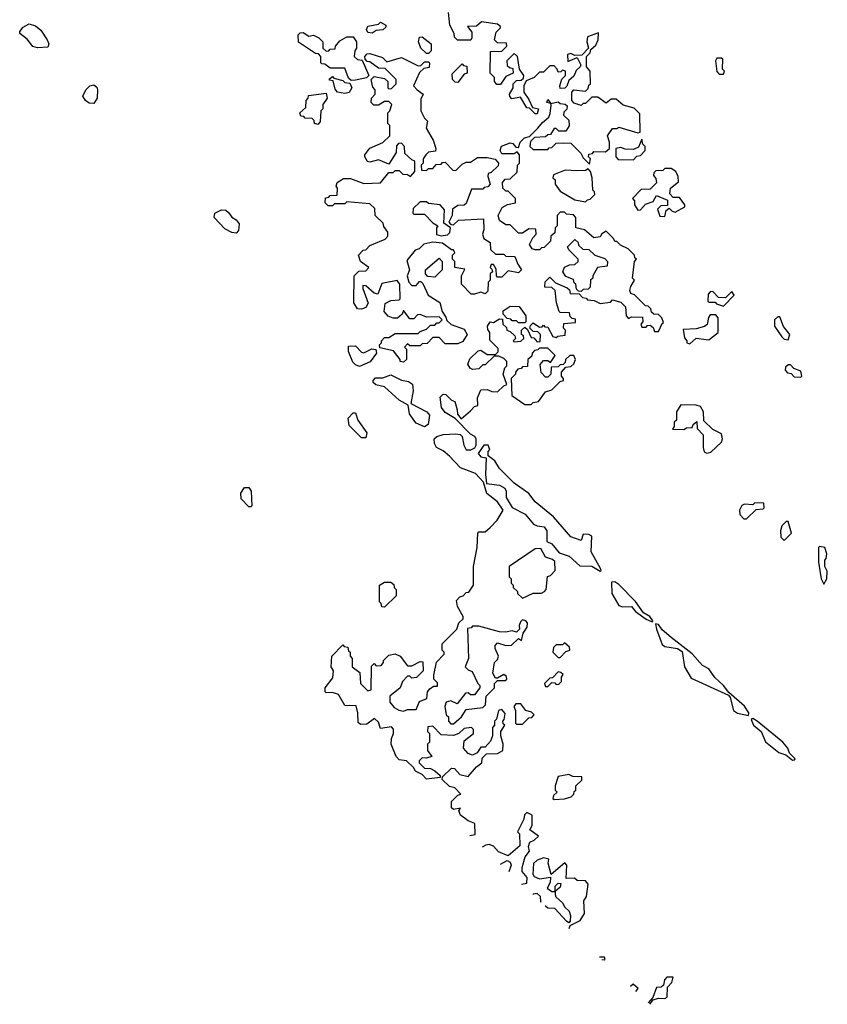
# Model space of a CAD drawing. Extents: x 2789571 to 2951634, y 860514 to 1033803.
# Tile 9 of 102: x 2803580 to 2807442, y 1013700 to 1018411. Entities that reach past the tile are written whole.
import ezdxf

# ---------------------------------------------------------------- set-up
doc = ezdxf.new("R2010")
doc.units = 0

msp = doc.modelspace()

# ---------------------------------------------------------------- linework, layer by layer
at = {"layer": '0CON05XD'}
for points in [[(2805922.5, 1018055), (2805940, 1018085), (2805940, 1018105), (2805955, 1018120), (2805978.3, 1018121.7), (2805988.3, 1018131.7), (2805990, 1018145), (2805970, 1018175), (2805960, 1018235), (2805945, 1018250), (2805910, 1018215), (2805911.7, 1018191.7), (2805921.7, 1018181.7), (2805938.3, 1018178.3), (2805940, 1018155), (2805905, 1018140), (2805878.3, 1018101.7), (2805861.7, 1018101.7), (2805850, 1018115), (2805850, 1018135), (2805830, 1018155), (2805831.7, 1018258.3), (2805885, 1018260), (2805910, 1018285), (2805908.3, 1018298.3), (2805865, 1018300), (2805850, 1018315), (2805858.3, 1018351.7), (2805878.3, 1018371.7), (2805878.3, 1018378.3), (2805865, 1018390), (2805788.3, 1018401.7), (2805765, 1018380), (2805721.7, 1018378.3), (2805741.7, 1018351.7), (2805742.5, 1018325), (2805736.4, 1018313.6), (2805673, 1018313), (2805658.3, 1018328.3), (2805657.5, 1018345), (2805637.5, 1018385), (2805630, 1018445)], [(2803665, 1018276.7), (2803642.3, 1018282.3), (2803615, 1018317.5), (2803580, 1018345), (2803580, 1018355), (2803596.7, 1018375), (2803625, 1018392), (2803655, 1018382.5), (2803681.1, 1018361.1), (2803712, 1018315), (2803720, 1018295), (2803715, 1018280), (2803665, 1018276.7)], [(2805265, 1018347.5), (2805245, 1018350), (2805237.5, 1018365), (2805245, 1018380), (2805295, 1018390), (2805305, 1018400), (2805330, 1018385), (2805330, 1018375), (2805317, 1018363), (2805285, 1018360), (2805275, 1018352.5), (2805265, 1018347.5)], [(2805165, 1018120), (2805151.7, 1018131.7), (2805135, 1018180), (2805065, 1018180), (2805038.3, 1018198.3), (2805025, 1018200), (2805020, 1018205), (2805020, 1018235), (2805008.3, 1018248.3), (2804995, 1018250), (2804913.6, 1018303.6), (2804911.7, 1018338.3), (2804921.7, 1018348.3), (2804935, 1018350), (2804963, 1018333), (2804985, 1018337.5), (2805010, 1018325), (2805030, 1018305), (2805030, 1018275), (2805045, 1018260), (2805058.3, 1018261.7), (2805065, 1018270), (2805088.3, 1018271.7), (2805090, 1018285), (2805110.7, 1018309.3), (2805145, 1018330), (2805175, 1018330), (2805190, 1018305), (2805190, 1018275), (2805181.7, 1018261.7), (2805180, 1018235), (2805195, 1018220), (2805218.3, 1018218.3), (2805250, 1018145), (2805237.5, 1018132.5), (2805185, 1018122.5), (2805165, 1018120)], [(2805392.5, 1015107.5), (2805415, 1015102.5), (2805435, 1015110), (2805475, 1015110), (2805491.7, 1015148.3), (2805527, 1015163), (2805530, 1015195), (2805540.7, 1015209.3), (2805558.3, 1015221.7), (2805578.3, 1015221.7), (2805578.3, 1015238.3), (2805560, 1015255), (2805560, 1015275), (2805573, 1015337), (2805610, 1015375), (2805610, 1015385), (2805600, 1015395), (2805600, 1015425), (2805670, 1015495), (2805680, 1015525), (2805700, 1015545), (2805700, 1015555), (2805673, 1015603), (2805668.3, 1015631.7), (2805685, 1015650), (2805700, 1015655), (2805715, 1015670), (2805728.3, 1015671.7), (2805750, 1015705), (2805750, 1015795), (2805767.5, 1015885), (2805770, 1015955), (2805775, 1015960), (2805805, 1015960), (2805829.3, 1015980.7), (2805863, 1016017), (2805892.5, 1016065), (2805863.9, 1016103.9), (2805813.9, 1016143.9), (2805798.3, 1016198.3), (2805759.3, 1016239.3), (2805687, 1016267), (2805635, 1016322.5), (2805605, 1016347.5), (2805573.6, 1016363.6), (2805563, 1016383), (2805562.5, 1016405), (2805575, 1016416.7), (2805605, 1016426.2), (2805665, 1016430), (2805686, 1016426), (2805696.1, 1016416.1), (2805703.3, 1016375), (2805715, 1016352.5), (2805737, 1016353), (2805756.7, 1016363.3), (2805762.5, 1016375), (2805762.5, 1016405), (2805756.4, 1016416.4), (2805735, 1016427.5), (2805663, 1016503), (2805615, 1016531.2), (2805596.7, 1016555), (2805590, 1016605), (2805605, 1016620), (2805618.3, 1016618.3), (2805645, 1016590), (2805660, 1016585), (2805672.5, 1016545), (2805673, 1016523), (2805691.7, 1016501.7), (2805735, 1016540), (2805755, 1016560), (2805770, 1016565), (2805768.3, 1016601.7), (2805785, 1016640), (2805815, 1016642.5), (2805838.3, 1016631.7), (2805865, 1016630), (2805895, 1016660), (2805910, 1016665), (2805892.5, 1016715), (2805900, 1016745), (2805910, 1016755), (2805910, 1016775), (2805895, 1016790), (2805871.7, 1016801.7), (2805848.3, 1016801.7), (2805805, 1016760), (2805795, 1016760), (2805775, 1016740), (2805745, 1016737.5), (2805733.3, 1016743.3), (2805723.6, 1016763.6), (2805731.7, 1016788.3), (2805773, 1016827), (2805785, 1016830), (2805815, 1016810), (2805855, 1016810), (2805868.3, 1016821.7), (2805868.3, 1016838.3), (2805828.3, 1016878.3), (2805827.5, 1016915), (2805818.3, 1016928.3), (2805817.5, 1016945), (2805830, 1016965), (2805845, 1016962.5), (2805875, 1016980), (2805888.3, 1016978.3), (2805890, 1016955), (2805908.3, 1016938.3), (2805910, 1016925), (2805925, 1016920), (2805948.3, 1016898.3), (2805950, 1016885), (2805940, 1016875), (2805945, 1016870), (2805977, 1016873), (2805990, 1016885), (2805988.3, 1016898.3), (2805980, 1016905), (2805980, 1016925), (2805995, 1016940), (2806008.3, 1016928.3), (2806025, 1016890), (2806038.3, 1016888.3), (2806055, 1016870), (2806068.3, 1016871.7), (2806070, 1016905), (2806058.3, 1016918.3), (2806035, 1016920), (2806020, 1016935), (2806021.7, 1016948.3), (2806035, 1016960), (2806065, 1016940), (2806078.3, 1016941.7), (2806085, 1016950), (2806091.7, 1016941.7), (2806105, 1016940), (2806130, 1016895), (2806145, 1016890), (2806153, 1016897), (2806188.3, 1016901.7), (2806190, 1016925), (2806180, 1016935), (2806181.7, 1016958.3), (2806238.3, 1016961.7), (2806238.3, 1016978.3), (2806221.7, 1016981.7), (2806211.7, 1016991.7), (2806208.3, 1017008.3), (2806165, 1017010), (2806160, 1017015), (2806147, 1017057), (2806140, 1017115), (2806125, 1017130), (2806091.7, 1017131.7), (2806093, 1017157), (2806115, 1017180), (2806141.7, 1017151.7), (2806198.3, 1017128.3), (2806208.3, 1017118.3), (2806211.7, 1017101.7), (2806255, 1017100), (2806271.7, 1017081.7), (2806288.3, 1017078.3), (2806295, 1017070), (2806327, 1017067), (2806355, 1017052.5), (2806405, 1017060), (2806415, 1017070), (2806455, 1017060), (2806477, 1017037), (2806480, 1016995), (2806491.7, 1016981.7), (2806505, 1016990), (2806558.3, 1016988.3), (2806560, 1016965), (2806550, 1016955), (2806555, 1016940), (2806575, 1016940), (2806581.7, 1016948.3), (2806595, 1016950), (2806608.3, 1016938.3), (2806615, 1016920), (2806635, 1016920), (2806651.7, 1016958.3), (2806658.3, 1016961.7), (2806650, 1016985), (2806635, 1017000), (2806611.7, 1017001.7), (2806601.7, 1017011.7), (2806598.3, 1017028.3), (2806585, 1017040), (2806571.7, 1017041.7), (2806520, 1017095), (2806501.7, 1017101.7), (2806497.5, 1017115), (2806502.5, 1017135), (2806520, 1017165), (2806510, 1017175), (2806520, 1017255), (2806530, 1017265), (2806521.7, 1017271.7), (2806520, 1017285), (2806490, 1017315), (2806453, 1017333), (2806435, 1017350), (2806425, 1017350), (2806420, 1017365), (2806385, 1017400), (2806363.6, 1017386.4), (2806355, 1017372.5), (2806325, 1017367.5), (2806280, 1017405), (2806240, 1017415), (2806240, 1017465), (2806228.3, 1017478.3), (2806195, 1017480), (2806185, 1017490), (2806165, 1017490), (2806150, 1017475), (2806150, 1017425), (2806140, 1017415), (2806138.3, 1017391.7), (2806120, 1017375), (2806118.3, 1017351.7), (2806088.3, 1017321.7), (2806075, 1017320), (2806065, 1017310), (2806045, 1017310), (2806030, 1017315), (2806017.5, 1017335), (2806033, 1017367), (2806050, 1017385), (2806048.3, 1017408.3), (2806015, 1017410), (2805985, 1017390), (2805965, 1017390), (2805925, 1017430), (2805905, 1017430), (2805875, 1017450), (2805867.5, 1017475), (2805887, 1017513), (2805913, 1017527), (2805950, 1017535), (2805950, 1017555), (2805915, 1017590), (2805905, 1017590), (2805890, 1017605), (2805888.3, 1017631.7), (2805901.7, 1017648.3), (2805925, 1017650), (2805958.3, 1017681.7), (2805960, 1017715), (2805970, 1017725), (2805970, 1017765), (2805958.3, 1017778.3), (2805945, 1017770), (2805885, 1017770), (2805877.5, 1017785), (2805883.6, 1017806.4), (2805925, 1017822.5), (2805938.3, 1017818.3), (2805951.7, 1017801.7), (2805965, 1017800), (2805972.5, 1017825), (2805993.6, 1017846.4), (2806018.3, 1017851.7), (2806058.3, 1017891.7), (2806080, 1017920), (2806110, 1017945), (2806117, 1017963), (2806121.7, 1018001.7), (2806120, 1018010), (2806100, 1018015), (2806105, 1018030), (2806120, 1018010), (2806155, 1018017.5), (2806165, 1018010), (2806187.5, 1018007.5), (2806198.3, 1017998.3), (2806197, 1017983), (2806181.7, 1017968.3), (2806180, 1017955), (2806205, 1017930), (2806207, 1017903), (2806191.7, 1017878.3), (2806158.3, 1017878.3), (2806145, 1017890), (2806135, 1017890), (2806118.3, 1017861.7), (2806105, 1017860), (2806095, 1017850), (2806041.7, 1017848.3), (2806021.7, 1017828.3), (2806020, 1017805), (2806035, 1017790), (2806105, 1017790), (2806111.7, 1017798.3), (2806125, 1017800), (2806145, 1017820), (2806178.3, 1017821.7), (2806215, 1017820), (2806263, 1017773), (2806275, 1017750), (2806305, 1017720), (2806310, 1017745), (2806300, 1017755), (2806301.7, 1017768.3), (2806318.3, 1017771.7), (2806325, 1017780), (2806381.7, 1017778.3), (2806400, 1017795), (2806400, 1017825), (2806390, 1017855), (2806415, 1017890), (2806435, 1017890), (2806445, 1017897.5), (2806535, 1017870), (2806547.5, 1017872.5), (2806545, 1017960), (2806518.3, 1017988.3), (2806465, 1018002.5), (2806431.7, 1018031.7), (2806408.3, 1018031.7), (2806385, 1018012.5), (2806345, 1018040), (2806315, 1018040), (2806285, 1018010), (2806275, 1018010), (2806265, 1018000), (2806231.7, 1018011.7), (2806220, 1018025), (2806220, 1018065), (2806230, 1018075), (2806285, 1018070), (2806298.3, 1018081.7), (2806301.7, 1018098.3), (2806310, 1018105), (2806307.5, 1018165), (2806290, 1018185), (2806290, 1018235), (2806307, 1018253), (2806311.7, 1018268.3), (2806335, 1018290), (2806346.7, 1018315), (2806348.3, 1018348.3), (2806295, 1018330), (2806292.5, 1018305), (2806300, 1018275), (2806268.3, 1018241.7), (2806235, 1018240), (2806215, 1018250), (2806200, 1018245), (2806201.7, 1018211.7), (2806245, 1018230), (2806262.5, 1018195), (2806260, 1018185), (2806241.2, 1018168.8), (2806229.3, 1018140.7), (2806205, 1018120), (2806197, 1018093), (2806187, 1018083), (2806165, 1018082.5), (2806162.5, 1018095), (2806173, 1018127), (2806190, 1018145), (2806190, 1018165), (2806175, 1018170), (2806168.3, 1018161.7), (2806155, 1018160), (2806150, 1018175), (2806135, 1018190), (2806115, 1018190), (2806085, 1018160), (2806065, 1018160), (2806040, 1018135), (2806001.7, 1018118.3), (2805990, 1018095), (2805990, 1018065), (2806015, 1018030), (2806031.7, 1017991.7), (2806060, 1017985), (2806055, 1017960), (2806045, 1017960), (2806018.3, 1017988.3), (2806005, 1017990), (2805975, 1018040), (2805933, 1018033), (2805923, 1018043), (2805922.5, 1018055)], [(2805535, 1018250), (2805525, 1018250), (2805497.5, 1018275), (2805487.5, 1018305), (2805491.7, 1018328.3), (2805505, 1018330), (2805547.5, 1018295), (2805547, 1018263), (2805535, 1018250)], [(2805415, 1016772.5), (2805400, 1016775), (2805400, 1016785), (2805367, 1016827), (2805301.7, 1016841.7), (2805300, 1016855), (2805310, 1016865), (2805310, 1016875), (2805325, 1016890), (2805345, 1016890), (2805375, 1016910), (2805485, 1016910), (2805495, 1016920), (2805525, 1016930), (2805545, 1016950), (2805565, 1016950), (2805575, 1016960), (2805585, 1016960), (2805600, 1016975), (2805585, 1016990), (2805525, 1016987.5), (2805495, 1017000), (2805481.7, 1016998.3), (2805465, 1016980), (2805445, 1016980), (2805415, 1017020), (2805408.3, 1017001.7), (2805387, 1016983), (2805365, 1016982.5), (2805342.3, 1016992.3), (2805323.3, 1017015), (2805327, 1017053), (2805355, 1017067.5), (2805395, 1017070), (2805400, 1017075), (2805397.5, 1017145), (2805385, 1017162.5), (2805311.7, 1017148.3), (2805291.7, 1017098.3), (2805275, 1017102.5), (2805235, 1017137.5), (2805220, 1017140), (2805220, 1017125), (2805246.7, 1017055), (2805235, 1017033.8), (2805215, 1017026.2), (2805195, 1017027.5), (2805177, 1017057), (2805180, 1017185), (2805201.7, 1017208.3), (2805235, 1017210), (2805250, 1017225), (2805210, 1017255), (2805200, 1017285), (2805221.7, 1017308.3), (2805235, 1017310), (2805255, 1017330), (2805328.3, 1017361.7), (2805340, 1017375), (2805340, 1017395), (2805321.7, 1017421.7), (2805318.3, 1017438.3), (2805280, 1017475), (2805278.3, 1017508.3), (2805255, 1017530), (2805145, 1017540), (2805135, 1017530), (2805085, 1017530), (2805075, 1017520), (2805055, 1017520), (2805040, 1017535), (2805041.7, 1017558.3), (2805058.3, 1017561.7), (2805065, 1017570), (2805098.3, 1017571.7), (2805100, 1017605), (2805092.5, 1017615), (2805098.3, 1017631.7), (2805128.3, 1017651.7), (2805161.7, 1017651.7), (2805225, 1017627.5), (2805305, 1017630), (2805345, 1017680), (2805365, 1017680), (2805375, 1017690), (2805395, 1017690), (2805411.7, 1017671.7), (2805435, 1017670), (2805448.3, 1017661.7), (2805470, 1017685), (2805470, 1017735), (2805455, 1017740), (2805421.7, 1017771.7), (2805420, 1017805), (2805405, 1017820), (2805391.7, 1017818.3), (2805381.7, 1017808.3), (2805380, 1017775), (2805345, 1017720), (2805295, 1017740), (2805255, 1017730), (2805243, 1017733), (2805230, 1017755), (2805230, 1017765), (2805253.6, 1017796.4), (2805317, 1017823), (2805350, 1017855), (2805350, 1017905), (2805340, 1017915), (2805340, 1017965), (2805350, 1017975), (2805360, 1018005), (2805345, 1018020), (2805325, 1018020), (2805295, 1018002.5), (2805273, 1018003), (2805260, 1018015), (2805262.5, 1018035), (2805280, 1018055), (2805280, 1018075), (2805268.3, 1018088.3), (2805260, 1018125), (2805275, 1018140), (2805325, 1018130), (2805340, 1018115), (2805340, 1018085), (2805345, 1018080), (2805358.3, 1018081.7), (2805380, 1018105), (2805380, 1018125), (2805328.3, 1018178.3), (2805295, 1018180), (2805255, 1018210), (2805241.7, 1018211.7), (2805231.7, 1018221.7), (2805230, 1018235), (2805241.7, 1018248.3), (2805255, 1018250), (2805315, 1018230), (2805335, 1018210), (2805405, 1018230), (2805485, 1018190), (2805498.3, 1018191.7), (2805515, 1018210), (2805535, 1018210), (2805540, 1018205), (2805538.3, 1018181.7), (2805511.7, 1018178.3), (2805491.7, 1018158.3), (2805462.5, 1018095), (2805480, 1018075), (2805510, 1018055), (2805498.3, 1018031.7), (2805497.5, 1017975), (2805515, 1017940), (2805530, 1017925), (2805523, 1017893), (2805557.5, 1017835), (2805570, 1017795), (2805568.3, 1017781.7), (2805535, 1017777.5), (2805522.5, 1017765), (2805510, 1017745), (2805510, 1017725), (2805500, 1017715), (2805501.7, 1017691.7), (2805525, 1017690), (2805535, 1017700), (2805555, 1017700), (2805571.7, 1017718.3), (2805595, 1017720), (2805601.7, 1017728.3), (2805615, 1017730), (2805651.7, 1017691.7), (2805665, 1017690), (2805695, 1017720), (2805715, 1017730), (2805735, 1017730), (2805768.3, 1017751.7), (2805815, 1017752), (2805853.6, 1017743.6), (2805870, 1017725), (2805868.3, 1017711.7), (2805835, 1017680), (2805820, 1017675), (2805818.3, 1017661.7), (2805830, 1017625), (2805818.3, 1017611.7), (2805801.7, 1017608.3), (2805795, 1017600), (2805740, 1017600), (2805715, 1017532.5), (2805705, 1017523.8), (2805675, 1017522.5), (2805650, 1017505), (2805647.5, 1017475), (2805632.5, 1017442.5), (2805641.7, 1017431.7), (2805655, 1017430), (2805678.3, 1017451.7), (2805798.3, 1017458.3), (2805800, 1017405), (2805792.5, 1017385), (2805800, 1017365), (2805830, 1017345), (2805831.7, 1017311.7), (2805855, 1017290), (2805895, 1017290), (2805905, 1017280), (2805948.3, 1017278.3), (2805961.7, 1017241.7), (2805980, 1017215), (2805965, 1017200), (2805915, 1017210), (2805885, 1017180), (2805865, 1017180), (2805860, 1017185), (2805858.3, 1017218.3), (2805845, 1017240), (2805835, 1017240), (2805830, 1017225), (2805838.3, 1017218.3), (2805840, 1017205), (2805830, 1017195), (2805830, 1017165), (2805820, 1017155), (2805818.3, 1017111.7), (2805805, 1017100), (2805785, 1017107.5), (2805755, 1017097.5), (2805738.3, 1017098.3), (2805692.5, 1017145), (2805692.5, 1017185), (2805708.3, 1017218.3), (2805660, 1017225), (2805660, 1017255), (2805650, 1017265), (2805650, 1017285), (2805660, 1017295), (2805655, 1017310), (2805645, 1017310), (2805601.7, 1017341.7), (2805555, 1017347.5), (2805513, 1017337), (2805490, 1017315), (2805471.7, 1017308.3), (2805430.7, 1017259.3), (2805443.3, 1017215), (2805432.5, 1017185), (2805440, 1017155), (2805455, 1017140), (2805475, 1017140), (2805491.7, 1017158.3), (2805498.3, 1017158.3), (2805508.3, 1017148.3), (2805533.6, 1017093.6), (2805588.3, 1017058.3), (2805600, 1017015), (2805618.3, 1016988.3), (2805621.7, 1016971.7), (2805643, 1016953), (2805705, 1016930), (2805720, 1016905), (2805698.3, 1016871.7), (2805675, 1016860), (2805615, 1016860), (2805585, 1016890), (2805555, 1016890), (2805528.3, 1016861.7), (2805505, 1016860), (2805495, 1016850), (2805445, 1016850), (2805435, 1016860), (2805420, 1016845), (2805430, 1016835), (2805430, 1016785), (2805415, 1016772.5)], [(2806945, 1018150), (2806950, 1018165), (2806940, 1018175), (2806941.7, 1018221.7), (2806935, 1018227.5), (2806913, 1018227), (2806907.5, 1018215), (2806913, 1018163), (2806925, 1018150), (2806945, 1018150)], [(2805675, 1018110), (2805661.7, 1018111.7), (2805650, 1018125), (2805648.3, 1018151.7), (2805695, 1018200), (2805701.7, 1018191.7), (2805718.3, 1018188.3), (2805720, 1018155), (2805705, 1018150), (2805675, 1018110)], [(2805135, 1018057.5), (2805100, 1018065), (2805088.3, 1018078.3), (2805078.3, 1018118.3), (2805061.7, 1018121.7), (2805061.7, 1018128.3), (2805075, 1018140), (2805081.7, 1018131.7), (2805125, 1018120), (2805135, 1018110), (2805158.3, 1018108.3), (2805167.5, 1018085), (2805155, 1018062.5), (2805135, 1018057.5)], [(2803935, 1018010), (2803912, 1018012), (2803894.1, 1018024.1), (2803882.5, 1018045), (2803896.7, 1018075), (2803915.9, 1018094.1), (2803935, 1018098.8), (2803948.8, 1018088.8), (2803952, 1018075), (2803950, 1018035), (2803935, 1018010)], [(2805005, 1017910), (2804990, 1017915), (2804988.3, 1017928.3), (2804978.3, 1017938.3), (2804945, 1017940), (2804938.3, 1017948.3), (2804925, 1017950), (2804920, 1017965), (2804948.3, 1017991.7), (2804950, 1018025), (2804960, 1018035), (2804961.7, 1018048.3), (2805045, 1018060), (2805050, 1018035), (2805030, 1018005), (2805030, 1017985), (2805020, 1017975), (2805017, 1017923), (2805005, 1017910)], [(2806515, 1017740), (2806531.7, 1017758.3), (2806548.3, 1017761.7), (2806570, 1017785), (2806570, 1017805), (2806560, 1017815), (2806555, 1017840), (2806538.3, 1017801.7), (2806515, 1017790), (2806475, 1017792.5), (2806455, 1017800), (2806430, 1017795), (2806430, 1017755), (2806441.7, 1017741.7), (2806515, 1017740)], [(2806665, 1017470), (2806671.7, 1017498.3), (2806685, 1017510), (2806700, 1017495), (2806715, 1017490), (2806760, 1017515), (2806760, 1017525), (2806735, 1017560), (2806705, 1017560), (2806688.3, 1017578.3), (2806692.5, 1017605), (2806730, 1017635), (2806728.3, 1017661.7), (2806717.5, 1017685), (2806695, 1017700), (2806665, 1017700), (2806655, 1017690), (2806621.7, 1017688.3), (2806611.7, 1017678.3), (2806610, 1017665), (2806621.7, 1017651.7), (2806625, 1017630), (2806595, 1017600), (2806551.7, 1017598.3), (2806510, 1017555), (2806520, 1017545), (2806520, 1017525), (2806535, 1017500), (2806548.3, 1017501.7), (2806571.7, 1017528.3), (2806608.3, 1017541.7), (2806625, 1017570), (2806678.3, 1017548.3), (2806678.3, 1017521.7), (2806645, 1017520), (2806630, 1017505), (2806641.7, 1017471.7), (2806665, 1017470)], [(2806285, 1017540), (2806295, 1017550), (2806308.3, 1017551.7), (2806330, 1017575), (2806328.3, 1017588.3), (2806320, 1017595), (2806317.5, 1017655), (2806310, 1017685), (2806298.3, 1017698.3), (2806285, 1017690), (2806245, 1017687.5), (2806188.3, 1017691.7), (2806131.7, 1017668.3), (2806130, 1017655), (2806140, 1017645), (2806140, 1017625), (2806165, 1017590), (2806235, 1017550), (2806285, 1017540)], [(2805595, 1017377.5), (2805625, 1017382.5), (2805637, 1017393), (2805640, 1017415), (2805608.3, 1017438.3), (2805611.7, 1017501.7), (2805590, 1017525), (2805535, 1017532.5), (2805525, 1017540), (2805495, 1017540), (2805461.7, 1017508.3), (2805460, 1017485), (2805465, 1017480), (2805515, 1017480), (2805555, 1017440), (2805580, 1017425), (2805572.5, 1017415), (2805573.6, 1017383.6), (2805595, 1017377.5)], [(2804615, 1017390), (2804595, 1017392.5), (2804560.7, 1017410.7), (2804510, 1017465), (2804513.3, 1017485), (2804545, 1017500.8), (2804565, 1017499.4), (2804579.1, 1017489.1), (2804595, 1017466), (2804615, 1017454), (2804630, 1017435), (2804627, 1017403), (2804615, 1017390)], [(2806265, 1017110), (2806251.7, 1017111.7), (2806241.7, 1017121.7), (2806240, 1017145), (2806231.7, 1017151.7), (2806228.3, 1017168.3), (2806191.7, 1017181.7), (2806177.5, 1017205), (2806185, 1017227.5), (2806208.3, 1017238.3), (2806235, 1017240), (2806250, 1017255), (2806250, 1017265), (2806205, 1017310), (2806200, 1017325), (2806235, 1017360), (2806250, 1017345), (2806251.7, 1017331.7), (2806272.5, 1017312.5), (2806301.7, 1017311.7), (2806330, 1017285), (2806378.3, 1017268.3), (2806390, 1017255), (2806388.3, 1017231.7), (2806342.5, 1017225), (2806320, 1017185), (2806320, 1017175), (2806310, 1017165), (2806308.3, 1017131.7), (2806298.3, 1017121.7), (2806275, 1017120), (2806265, 1017110)], [(2805565, 1017180), (2805531.7, 1017181.7), (2805520, 1017195), (2805520, 1017215), (2805585, 1017270), (2805600, 1017255), (2805600, 1017215), (2805565, 1017180)], [(2806945, 1017040), (2806997, 1017093), (2806985, 1017110), (2806955, 1017080), (2806921.7, 1017081.7), (2806895, 1017110), (2806881.7, 1017108.3), (2806871.7, 1017098.3), (2806870, 1017065), (2806875, 1017060), (2806905, 1017060), (2806911.7, 1017051.7), (2806945, 1017040)], [(2805995, 1016960), (2805965, 1016960), (2805955, 1016970), (2805935, 1016970), (2805928.3, 1016978.3), (2805911.7, 1016981.7), (2805891.7, 1017001.7), (2805891.7, 1017018.3), (2805925, 1017040), (2805968.3, 1017038.3), (2806000, 1016995), (2806000, 1016965), (2805995, 1016960)], [(2806785, 1016860), (2806815, 1016887.5), (2806875, 1016880), (2806920, 1016915), (2806920, 1016985), (2806908.3, 1016998.3), (2806881.7, 1016998.3), (2806873, 1016987), (2806867, 1016953), (2806855, 1016942.5), (2806815, 1016932.5), (2806751.7, 1016928.3), (2806758.3, 1016888.3), (2806770, 1016875), (2806770, 1016865), (2806785, 1016860)], [(2807255, 1016880), (2807262.5, 1016905), (2807233, 1016943), (2807215, 1016990), (2807205, 1016990), (2807190, 1016975), (2807190, 1016945), (2807223.6, 1016893.6), (2807235, 1016882.5), (2807255, 1016880)], [(2805205, 1016752.5), (2805185, 1016760), (2805173, 1016773), (2805153, 1016823), (2805151.7, 1016848.3), (2805185, 1016850), (2805215, 1016820), (2805225, 1016817.5), (2805263.6, 1016836.4), (2805283, 1016833), (2805286.2, 1016815), (2805256.4, 1016773.6), (2805205, 1016752.5)], [(2806025, 1016570), (2806035, 1016580), (2806060, 1016585), (2806095, 1016630), (2806125, 1016640), (2806165, 1016680), (2806180, 1016685), (2806180, 1016695), (2806170, 1016705), (2806170, 1016725), (2806191.7, 1016748.3), (2806215, 1016752.5), (2806230, 1016765), (2806237.5, 1016785), (2806230, 1016805), (2806210, 1016805), (2806190, 1016785), (2806188.3, 1016771.7), (2806178.3, 1016761.7), (2806165, 1016760), (2806155, 1016750), (2806121.7, 1016748.3), (2806120, 1016715), (2806105, 1016700), (2806095, 1016700), (2806073, 1016723), (2806068.3, 1016761.7), (2806085, 1016780), (2806105, 1016780), (2806118.3, 1016771.7), (2806140, 1016805), (2806105, 1016840), (2806065, 1016840), (2806058.3, 1016831.7), (2806041.7, 1016828.3), (2806030, 1016815), (2806028.3, 1016801.7), (2806010, 1016785), (2806008.3, 1016751.7), (2805985, 1016750), (2805978.3, 1016741.7), (2805961.7, 1016738.3), (2805950, 1016725), (2805950, 1016715), (2805930, 1016695), (2805933, 1016613), (2805995, 1016570), (2806025, 1016570)], [(2807315, 1016700), (2807320, 1016705), (2807315, 1016730), (2807281.7, 1016741.7), (2807265, 1016760), (2807255, 1016760), (2807241.7, 1016748.3), (2807240, 1016735), (2807251.7, 1016721.7), (2807268.3, 1016718.3), (2807283, 1016703), (2807315, 1016700)], [(2805515, 1016462.5), (2805475, 1016481.2), (2805464.2, 1016494.2), (2805443.8, 1016525), (2805437, 1016567), (2805395, 1016591.2), (2805325, 1016653.8), (2805283.6, 1016663.6), (2805270, 1016675), (2805270, 1016685), (2805281.7, 1016698.3), (2805317, 1016697), (2805355, 1016712), (2805405, 1016685.6), (2805439.5, 1016679.5), (2805458, 1016668), (2805461.1, 1016635), (2805450, 1016575), (2805527.5, 1016535), (2805539.3, 1016519.3), (2805532.5, 1016475), (2805515, 1016462.5)], [(2806865, 1016337.5), (2806885, 1016342.5), (2806935, 1016390), (2806940, 1016405), (2806935, 1016430), (2806895, 1016450), (2806851.7, 1016491.7), (2806850, 1016535), (2806835, 1016560), (2806815, 1016567.5), (2806741.7, 1016568.3), (2806720, 1016535), (2806720, 1016495), (2806710, 1016485), (2806710, 1016465), (2806701.7, 1016451.7), (2806755, 1016450), (2806768.3, 1016458.3), (2806795, 1016460), (2806800, 1016475), (2806818.3, 1016488.3), (2806820, 1016455), (2806847.5, 1016425), (2806847.5, 1016365), (2806853, 1016343), (2806865, 1016337.5)], [(2805235, 1016410), (2805215, 1016410), (2805155, 1016470), (2805150, 1016505), (2805175, 1016530), (2805185, 1016530), (2805197.5, 1016495), (2805240, 1016435), (2805235, 1016410)], [(2806355, 1015772.5), (2806360, 1015775), (2806357.5, 1015785), (2806312.5, 1015865), (2806315, 1015940), (2806301.7, 1015948.3), (2806275, 1015950), (2806265, 1015920), (2806215, 1015936.2), (2806132.7, 1016032.7), (2806044, 1016105), (2806014.2, 1016144.2), (2805945, 1016193.8), (2805874.5, 1016264.5), (2805851.2, 1016301.2), (2805820, 1016325), (2805820, 1016345), (2805827.5, 1016355), (2805820, 1016375), (2805800, 1016375), (2805772.5, 1016335), (2805785, 1016320), (2805810, 1016315), (2805806.7, 1016235), (2805811.7, 1016191.7), (2805875, 1016183.3), (2805899.5, 1016169.5), (2805906.7, 1016155), (2805906.7, 1016125), (2805935, 1016077.5), (2805996.7, 1016045), (2806037.3, 1015997.3), (2806055, 1015988.8), (2806087.5, 1015985), (2806100, 1015965), (2806100, 1015915), (2806125, 1015902.5), (2806160, 1015860), (2806206.7, 1015845), (2806258.3, 1015798.3), (2806315, 1015796.7), (2806355, 1015772.5)], [(2804685, 1016080), (2804675, 1016080), (2804638.3, 1016118.3), (2804637.5, 1016145), (2804655, 1016172.5), (2804675, 1016172.5), (2804686.7, 1016155), (2804690, 1016085), (2804685, 1016080)], [(2807055, 1016022.5), (2807101.7, 1016068.3), (2807135, 1016070), (2807140, 1016075), (2807138.3, 1016098.3), (2807095, 1016100), (2807085, 1016090), (2807045, 1016092.5), (2807033.6, 1016086.4), (2807022.5, 1016065), (2807023, 1016043), (2807043, 1016023), (2807055, 1016022.5)], [(2807235, 1015920), (2807270, 1015955), (2807255, 1016010), (2807245, 1016010), (2807225, 1015990), (2807217.5, 1015965), (2807220, 1015935), (2807235, 1015920)], [(2805985, 1015642.5), (2806035, 1015667.5), (2806075, 1015667.5), (2806090, 1015675), (2806097.5, 1015685), (2806103, 1015747), (2806118.3, 1015751.7), (2806140, 1015775), (2806138.3, 1015818.3), (2806128.3, 1015828.3), (2806095, 1015840), (2806071.7, 1015881.7), (2806045, 1015880), (2805920, 1015795), (2805920, 1015745), (2805930, 1015735), (2805930, 1015715), (2805940, 1015705), (2805940, 1015695), (2805960, 1015675), (2805960, 1015665), (2805985, 1015642.5)], [(2807425, 1015710), (2807440, 1015735), (2807441.7, 1015771.7), (2807430, 1015795), (2807430, 1015825), (2807437, 1015833), (2807440, 1015855), (2807430, 1015885), (2807405, 1015890), (2807400, 1015885), (2807400, 1015815), (2807412.5, 1015735), (2807425, 1015710)], [(2805325, 1015600), (2805311.7, 1015601.7), (2805308.3, 1015618.3), (2805300, 1015625), (2805300, 1015705), (2805325, 1015720), (2805355, 1015720), (2805368.3, 1015708.3), (2805370, 1015695), (2805380, 1015685), (2805380, 1015655), (2805325, 1015600)], [(2806605, 1015530), (2806607.5, 1015535), (2806592.5, 1015555), (2806563, 1015573), (2806525, 1015626.7), (2806445, 1015708.8), (2806425, 1015721.2), (2806410, 1015720), (2806411.2, 1015665), (2806445, 1015608.8), (2806462.1, 1015602.1), (2806505, 1015603.8), (2806525, 1015580), (2806575, 1015543.3), (2806605, 1015530)], [(2805641.7, 1015041.7), (2805655, 1015042.5), (2805692.5, 1015075), (2805715, 1015110), (2805795, 1015120), (2805807, 1015133), (2805810, 1015175), (2805850, 1015215), (2805850, 1015235), (2805865, 1015250), (2805905, 1015250), (2805910, 1015255), (2805908.3, 1015268.3), (2805895, 1015277.5), (2805865, 1015260), (2805855, 1015260), (2805842.5, 1015285), (2805850, 1015335), (2805865, 1015350), (2805870, 1015365), (2805853, 1015403), (2805853, 1015417), (2805865, 1015430), (2805905, 1015417.5), (2805931.7, 1015418.3), (2805965, 1015450), (2805980, 1015440), (2805987.5, 1015475), (2806006.7, 1015505), (2806007.5, 1015525), (2806000, 1015535), (2805985, 1015540), (2805975, 1015530), (2805968.3, 1015511.7), (2805970, 1015495), (2805955, 1015480), (2805935, 1015487.5), (2805905, 1015480), (2805875, 1015482.5), (2805775, 1015510), (2805745, 1015510), (2805738.3, 1015501.7), (2805721.7, 1015498.3), (2805726.7, 1015355), (2805710, 1015315), (2805725, 1015300), (2805743, 1015293), (2805770, 1015235), (2805780, 1015225), (2805780, 1015215), (2805755, 1015180), (2805735, 1015180), (2805725, 1015190), (2805711.7, 1015188.3), (2805671.7, 1015138.3), (2805641.7, 1015151.7), (2805620, 1015145), (2805612.5, 1015125), (2805620, 1015085), (2805630, 1015075), (2805630, 1015055), (2805641.7, 1015041.7)], [(2807065, 1015082.5), (2807066, 1015095), (2807045, 1015126), (2806971.2, 1015191.2), (2806945.7, 1015225.7), (2806904.4, 1015264.4), (2806875.7, 1015305.7), (2806845, 1015320.8), (2806795, 1015376.2), (2806694.4, 1015454.4), (2806652, 1015492), (2806635, 1015516.7), (2806620, 1015520), (2806624.2, 1015494.2), (2806652.3, 1015422.3), (2806665, 1015412), (2806725, 1015402), (2806748.3, 1015388.3), (2806758.9, 1015315), (2806790.8, 1015260.8), (2806969.5, 1015179.5), (2806977.7, 1015167.7), (2806993.3, 1015105), (2807013, 1015093), (2807065, 1015082.5)], [(2805732.4, 1014508.2), (2805758.3, 1014511.7), (2805756.7, 1014565), (2805725, 1014577.5), (2805687.5, 1014605), (2805680, 1014625), (2805688.3, 1014638.3), (2805655, 1014632.5), (2805645, 1014640), (2805645, 1014670), (2805675, 1014700), (2805690, 1014705), (2805660, 1014735), (2805635, 1014742.5), (2805600, 1014775), (2805601.7, 1014788.3), (2805645, 1014830), (2805658.3, 1014828.3), (2805685, 1014800), (2805725, 1014790), (2805763.6, 1014836.4), (2805790, 1014855), (2805791.7, 1014878.3), (2805811.7, 1014898.3), (2805865, 1014900), (2805890, 1014915), (2805892.5, 1014945), (2805880, 1014985), (2805880, 1015005), (2805900, 1015035), (2805891.7, 1015041.7), (2805890, 1015055), (2805897, 1015063), (2805901.7, 1015091.7), (2805885, 1015110), (2805870, 1015105), (2805860, 1015065), (2805850, 1015055), (2805850, 1015035), (2805840, 1015025), (2805840, 1014985), (2805831.7, 1014958.3), (2805805, 1014930), (2805785, 1014930), (2805766.7, 1014903.3), (2805745, 1014892.5), (2805725, 1014900), (2805702.5, 1014925), (2805705, 1014960), (2805750, 1014995), (2805750, 1015015), (2805740, 1015025), (2805705, 1015020), (2805680, 1014995), (2805655, 1014986.7), (2805595, 1014990), (2805555, 1015030), (2805531.7, 1015028.3), (2805530, 1015005), (2805540, 1014995), (2805540, 1014955), (2805530, 1014945), (2805530, 1014915), (2805550, 1014885), (2805525, 1014877.5), (2805505, 1014880), (2805490, 1014865), (2805490, 1014855), (2805515, 1014830), (2805545, 1014827.5), (2805565, 1014817.5), (2805590, 1014795), (2805590, 1014785), (2805525, 1014777.5), (2805505, 1014800), (2805472.5, 1014815), (2805463, 1014833), (2805430, 1014865), (2805395, 1014870), (2805380, 1014885), (2805356.7, 1014945), (2805358.3, 1014971.7), (2805367.5, 1014995), (2805367, 1015017), (2805358.3, 1015028.3), (2805305, 1015020), (2805295, 1015050), (2805276.7, 1015066.7), (2805239.5, 1015040.5), (2805209.3, 1015039.3), (2805198.3, 1015048.3), (2805196.7, 1015095), (2805188.3, 1015128.3), (2805135, 1015130), (2805105, 1015182.5), (2805075, 1015192.5), (2805045, 1015190), (2805040, 1015195), (2805040, 1015215), (2805077.5, 1015262.5), (2805080, 1015295), (2805070, 1015315), (2805072.5, 1015365), (2805125, 1015420), (2805131.7, 1015411.7), (2805148.3, 1015408.3), (2805151.7, 1015391.7), (2805160, 1015385), (2805160, 1015365), (2805170, 1015355), (2805170, 1015315), (2805207, 1015287), (2805210, 1015235), (2805245, 1015200), (2805260, 1015205), (2805261.7, 1015318.3), (2805275, 1015330), (2805285, 1015320), (2805308.3, 1015321.7), (2805320, 1015335), (2805320, 1015345), (2805345, 1015370), (2805375, 1015377.5), (2805400, 1015365), (2805435, 1015320), (2805455, 1015320), (2805495, 1015340), (2805508.3, 1015338.3), (2805510, 1015295), (2805477, 1015263), (2805455, 1015260), (2805445, 1015270), (2805435, 1015270), (2805410, 1015245), (2805400, 1015215), (2805350, 1015175), (2805350, 1015145), (2805370.7, 1015120.7), (2805392.5, 1015107.5)], [(2806165, 1015360), (2806191.7, 1015388.3), (2806210, 1015395), (2806208.3, 1015408.3), (2806185, 1015430), (2806175, 1015420), (2806145, 1015420), (2806133, 1015407), (2806130, 1015385), (2806155, 1015360), (2806165, 1015360)], [(2806105, 1015220), (2806125, 1015240), (2806138.3, 1015238.3), (2806145, 1015230), (2806158.3, 1015231.7), (2806170, 1015245), (2806170, 1015265), (2806178.3, 1015278.3), (2806168.3, 1015288.3), (2806155, 1015290), (2806128.3, 1015261.7), (2806115, 1015260), (2806090, 1015235), (2806095, 1015220), (2806105, 1015220)], [(2805985, 1015040), (2806015, 1015070), (2806028.3, 1015071.7), (2806040, 1015085), (2806027, 1015097), (2806000, 1015105), (2805977, 1015137), (2805953, 1015137), (2805942.5, 1015125), (2805950, 1015105), (2805950, 1015045), (2805955, 1015040), (2805985, 1015040)], [(2807275, 1014867.5), (2807285, 1014870), (2807287.5, 1014875), (2807261.2, 1014901.2), (2807253.3, 1014925), (2807228.8, 1014955), (2807106.2, 1015055), (2807085, 1015066.7), (2807077.5, 1015062.5), (2807088.8, 1015035), (2807125.9, 1015005.9), (2807145.8, 1014955.8), (2807210, 1014905), (2807243.6, 1014893.6), (2807275, 1014867.5)], [(2806135, 1014680), (2806185, 1014682.5), (2806217, 1014693), (2806230, 1014705), (2806231.7, 1014718.3), (2806240, 1014725), (2806240, 1014745), (2806268.3, 1014771.7), (2806268.3, 1014788.3), (2806225, 1014790), (2806205, 1014800), (2806155, 1014790), (2806140, 1014745), (2806140, 1014725), (2806150, 1014715), (2806131.7, 1014698.3), (2806130, 1014685), (2806135, 1014680)], [(2805980.2, 1014275.3), (2806005, 1014280), (2806007, 1014307), (2805982.5, 1014335), (2805982.5, 1014355), (2805996.7, 1014405), (2806017, 1014433), (2806012.5, 1014455), (2806020, 1014475), (2806040, 1014485), (2806060, 1014505), (2806020, 1014535), (2806030, 1014555), (2806030, 1014605), (2806005, 1014617.5), (2805993, 1014607), (2805990, 1014585), (2805960, 1014525), (2805970, 1014515), (2805971.7, 1014458.3), (2805915, 1014410), (2805869.3, 1014429.3), (2805845, 1014456.7), (2805825, 1014463.8), (2805808.3, 1014461.7), (2805791.6, 1014452.5)], [(2805878.6, 1014370.8), (2805911.7, 1014388.3), (2805925, 1014380), (2805930, 1014365), (2805918.8, 1014333)], [(2806206.9, 1014062.2), (2806212.5, 1014077.5), (2806259.3, 1014100.7), (2806280, 1014135), (2806277.5, 1014195), (2806290, 1014215), (2806297.5, 1014275), (2806285, 1014290), (2806245, 1014292.5), (2806233, 1014303), (2806192.5, 1014302.5), (2806196.7, 1014365), (2806187, 1014377), (2806121.7, 1014321.7), (2806107.5, 1014375), (2806110, 1014395), (2806085, 1014400), (2806055, 1014390), (2806037, 1014373), (2806033, 1014323), (2806040.8, 1014310.8), (2806065, 1014300), (2806118.3, 1014308.3), (2806117, 1014283), (2806102.5, 1014255), (2806125, 1014240), (2806140, 1014240), (2806140, 1014265), (2806155, 1014280), (2806168.3, 1014278.3), (2806165, 1014260), (2806140, 1014240), (2806140, 1014225), (2806143.6, 1014213.6), (2806176.2, 1014186.2), (2806186.7, 1014165), (2806206.7, 1014145), (2806213.8, 1014125), (2806211.7, 1014098.3), (2806205, 1014090), (2806195, 1014097.5), (2806138.3, 1014158.3), (2806105, 1014160), (2806095, 1014170), (2806092.2, 1014170)], [(2806073.8, 1014187.3), (2806071.2, 1014191.2), (2806070, 1014215), (2806055, 1014230), (2806035, 1014227.5), (2806033.3, 1014225.4)], [(2806364.2, 1013914.3), (2806375, 1013912.5), (2806380, 1013915), (2806376.1, 1013926.1), (2806352.8, 1013925)], [(2806526.4, 1013761.8), (2806536.7, 1013775), (2806513.6, 1013796.4), (2806500.9, 1013785.8)], [(2806592.3, 1013699.9), (2806608.3, 1013721.7), (2806635, 1013730), (2806665, 1013727.5), (2806676.4, 1013733.6), (2806678.3, 1013781.7), (2806697.5, 1013805), (2806705, 1013830), (2806675, 1013830), (2806663, 1013817), (2806658.3, 1013791.7), (2806647.5, 1013782.5), (2806625, 1013780), (2806607.5, 1013732.5), (2806584.5, 1013707.2)]]:
    msp.add_lwpolyline(points, dxfattribs=at)

doc.saveas('drawing.dxf')
